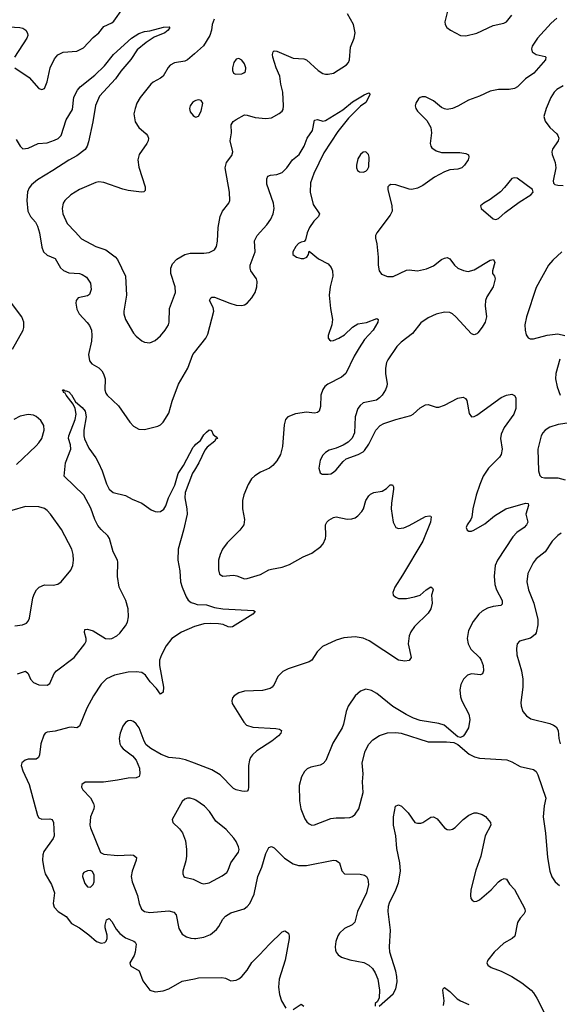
# Model space of a CAD drawing. Header units: inches. Extents: x 990586 to 1117858, y 769490 to 892071.
# Tile 114 of 248: x 1068707 to 1072701, y 811304 to 818587. Entities that reach past the tile are written whole.
import ezdxf

# ---------------------------------------------------------------- set-up
doc = ezdxf.new("R2010")
doc.units = ezdxf.units.IN
doc.header["$MEASUREMENT"] = 0
doc.layers.add('B0861', color=7, linetype='Continuous')
doc.layers.add('B0871', color=7, linetype='Continuous')

msp = doc.modelspace()

# ---------------------------------------------------------------- linework, layer by layer
at = {"layer": 'B0861', "color": 6}
for points, elevation in [([(1068671.8, 818230), (1068778.3, 818158.3), (1068850, 818077.8), (1068870, 818069.5), (1068890, 818078.7), (1068910, 818127.9), (1068932.2, 818230), (1068964.1, 818295.9), (1068990, 818327.6), (1069030, 818347.1), (1069130, 818354.7), (1069180.6, 818379.4), (1069250, 818453.8), (1069291.9, 818490), (1069330, 818537.1), (1069390, 818562.7), (1069405.1, 818574.9), (1069471.3, 818668.7)], 2700), ([(1068590, 818536), (1068708.6, 818528.6), (1068730, 818523.3), (1068753.3, 818510), (1068765.7, 818485.7), (1068766.7, 818470), (1068760.6, 818450), (1068668.9, 818310)], 2700), ([(1068681.3, 817701.3), (1068710, 817651.8), (1068730, 817630.2), (1068770, 817637), (1068844.8, 817670), (1068910, 817676.9), (1068964, 817696), (1068991.2, 817708.8), (1069013.5, 817730), (1069050, 817845), (1069097.5, 817922.5), (1069107.7, 818012.3), (1069135.7, 818064.3), (1069154.9, 818090), (1069262.9, 818177.1), (1069333.7, 818246.3), (1069402.3, 818330), (1069535, 818450), (1069590, 818483.4), (1069630, 818499.8), (1069670, 818505.2), (1069770.9, 818530.9), (1069814, 818534), (1069819.1, 818530), (1069806, 818510), (1069780.3, 818490), (1069701.5, 818458.5), (1069642.8, 818417.2), (1069577.4, 818362.6), (1069530, 818292.6), (1069455.1, 818204.9), (1069416, 818150), (1069298.3, 818021.7), (1069267.5, 817952.5), (1069249, 817831), (1069217.2, 817682.8), (1069206.8, 817650), (1069192.6, 817627.4), (1069130, 817578.6), (1069070, 817548.7), (1068953.5, 817470), (1068838.2, 817401.8), (1068795.3, 817364.7), (1068777.6, 817342.4), (1068765.8, 817314.2), (1068759.6, 817250), (1068768.1, 817170), (1068786.7, 817130), (1068823.6, 817090), (1068840.1, 817060.1), (1068854.5, 817010), (1068870, 816904.4), (1068884.3, 816870), (1068910, 816846.1), (1068970, 816819.4), (1069010, 816750.1), (1069031.6, 816731.6), (1069070, 816715.1), (1069148.9, 816708.9), (1069170, 816703), (1069201.7, 816681.7), (1069230, 816637.6), (1069237, 816590), (1069225, 816555), (1069210, 816543.9), (1069139, 816530), (1069124.8, 816510), (1069123, 816490), (1069130, 816446), (1069147, 816410), (1069207.7, 816347.7), (1069223.7, 816323.7), (1069237.5, 816290), (1069241.2, 816250), (1069238.6, 816210), (1069216.3, 816110), (1069223, 816063), (1069240.4, 816040.4), (1069292, 816012), (1069314.2, 815990), (1069328.1, 815968.1), (1069340.7, 815930), (1069338.1, 815850), (1069345, 815825), (1069355.4, 815810), (1069439.4, 815730), (1069523.5, 815610), (1069550, 815580.9), (1069590, 815557.3), (1069630, 815554.6), (1069730, 815580.1), (1069750, 815590.1), (1069770, 815608.8), (1069810, 815675.6), (1069835.7, 815764.3), (1069881.5, 815890), (1069952.1, 816010), (1069987.3, 816110), (1070000, 816125.7)], 2600), ([(1070000, 818334.8), (1069949.7, 818290.3), (1069930, 818280.8), (1069851.9, 818268.1), (1069820.6, 818250), (1069806, 818234), (1069768.7, 818170), (1069750, 818153.3), (1069694.8, 818125.2), (1069677.9, 818110), (1069598.5, 818010), (1069574.8, 817970), (1069560.7, 817930), (1069553, 817890), (1069562.8, 817830), (1069588.2, 817790), (1069643.3, 817743.3), (1069653.2, 817730), (1069659.2, 817710), (1069657.3, 817690), (1069648.8, 817670), (1069592, 817590), (1069580.3, 817550), (1069590, 817495.5), (1069636, 817350), (1069636.2, 817323.8), (1069626, 817314), (1069608.6, 817311.4), (1069510, 817323.4), (1069470, 817333.1), (1069330, 817383.5), (1069293.6, 817386.4), (1069270, 817382.6), (1069150, 817331.6), (1069085.6, 817290), (1069041.3, 817250), (1069029, 817230), (1069020.8, 817190), (1069026.3, 817150), (1069058.6, 817078.6), (1069118.5, 817018.5), (1069164.6, 816964.6), (1069270, 816909.8), (1069344.8, 816884.8), (1069413, 816833), (1069432.1, 816812.1), (1069491, 816690), (1069498.3, 816550), (1069478.3, 816430), (1069479.1, 816410), (1069490.1, 816370), (1069550, 816267.9), (1069570, 816245), (1069610, 816212.4), (1069630, 816202), (1069670, 816196.8), (1069710, 816213.8), (1069750, 816248.9), (1069783.9, 816290), (1069807.9, 816330), (1069813.8, 816350), (1069815.1, 816450), (1069860.5, 816570), (1069858.6, 816610), (1069824.6, 816710), (1069825.5, 816750), (1069838.7, 816781.3), (1069870, 816815), (1069930, 816849.8), (1069970, 816860.1), (1070000, 816859.7)], 2700), ([(1070000, 817983.6), (1069985.5, 817974.5), (1069968.5, 817950), (1069964.5, 817930), (1069970, 817904), (1069990, 817876.8), (1070000, 817871)], 2800), ([(1068654.6, 816150), (1068731.9, 816290), (1068737.1, 816310), (1068737.3, 816350), (1068722.1, 816390), (1068617.4, 816530)], 2600), ([(1068690.8, 813749.2), (1068750, 813767.5), (1068770, 813752.2), (1068788.2, 813708.2), (1068810, 813683.3), (1068850, 813667.5), (1068910, 813664.4), (1068930, 813675.9), (1068963.1, 813750), (1068978.9, 813770), (1069110, 813869.6), (1069188.6, 813970), (1069198, 813990), (1069198.7, 814010), (1069186.6, 814053.4), (1069190, 814075.5), (1069210, 814079.6), (1069250, 814066.4), (1069342.6, 814010), (1069370, 814006.4), (1069390, 814009.7), (1069427.2, 814030), (1069447.2, 814050), (1069490, 814104.2), (1069503.9, 814130), (1069512.4, 814170), (1069509.9, 814230.1), (1069491.8, 814290), (1069444.2, 814390), (1069431.7, 814468.3), (1069433.9, 814573.9), (1069430.4, 814590), (1069398.6, 814650), (1069371.5, 814750), (1069358.3, 814770), (1069310, 814815.4), (1069286, 814846), (1069263.4, 814890), (1069234.2, 814974.2), (1069182.2, 815070), (1069037.5, 815210), (1069046.4, 815310), (1069085.8, 815410), (1069083.4, 815443.4), (1069068.5, 815490), (1069070.3, 815510), (1069118.9, 815630), (1069125.7, 815670), (1069118.7, 815710), (1069103.2, 815743.2), (1069049.9, 815810), (1069043.9, 815823.9), (1069031.6, 815830), (1069034.6, 815834.6), (1069024, 815850), (1069033.4, 815850), (1069041.4, 815841.4), (1069050, 815842.3), (1069070, 815833.1), (1069090, 815813.2), (1069121, 815761), (1069170, 815718.9), (1069192.1, 815690), (1069200.3, 815650), (1069181.4, 815550), (1069181, 815510), (1069186.5, 815486.5), (1069218.2, 815418.2), (1069270, 815345.4), (1069290, 815309.5), (1069318.6, 815250), (1069350, 815153.5), (1069370, 815114.4), (1069399.4, 815090), (1069490, 815066.3), (1069539.4, 815039.4), (1069610, 815010.4), (1069680.7, 814960.7), (1069710, 814948), (1069730, 814945.6), (1069750, 814949.3), (1069774.3, 814965.7), (1069789.5, 814990.5), (1069808.9, 815050), (1069855.2, 815144.8), (1069879.5, 815230), (1069920.3, 815290), (1069990, 815424.2), (1070000, 815435.9)], 2500), ([(1068683.2, 815296.8), (1068830, 815434.8), (1068850, 815457.1), (1068870.2, 815490), (1068887.9, 815550), (1068884.8, 815584.8), (1068863, 815623), (1068830, 815652.4), (1068810, 815661), (1068770, 815666.1), (1068710, 815654.1), (1068664.8, 815630)], 2600), ([(1070000, 815255.4), (1069986.6, 815233.4), (1069931.7, 815090), (1069930.5, 815050.5), (1069945.3, 814970), (1069947.6, 814930), (1069919.9, 814810), (1069879.9, 814670), (1069878.7, 814590), (1069891.4, 814510), (1069898, 814430), (1069909.2, 814390), (1069938.8, 814318.8), (1069953.8, 814293.8), (1069975.4, 814275.4), (1070000, 814268)], 2500), ([(1068670, 814103.6), (1068728, 814112), (1068756.5, 814123.5), (1068770, 814136.9), (1068780.2, 814159.8), (1068805.5, 814310), (1068816.6, 814343.4), (1068832.1, 814370), (1068850.9, 814390), (1068890, 814407.1), (1068956, 814404), (1068990, 814410.8), (1069014.9, 814430), (1069085, 814515), (1069100.9, 814550), (1069106.2, 814590), (1069104.1, 814630), (1069092.5, 814670), (1069016.2, 814816.2), (1068934.1, 814930), (1068910, 814955.4), (1068890, 814970.3), (1068850, 814983.7), (1068750, 814985.6), (1068650, 814956.4)], 2600), ([(1070000, 814097.9), (1069903.6, 814056.4), (1069834, 814010), (1069790, 813955.7), (1069755.9, 813890), (1069742.5, 813850), (1069741.2, 813810), (1069771.4, 813650), (1069768.2, 813611.8), (1069757.7, 813602.3), (1069750, 813599.2), (1069719.8, 813639.8), (1069672.4, 813690), (1069638, 813738), (1069610, 813758.5), (1069570, 813764.1), (1069510, 813760), (1069410, 813738), (1069350, 813711.5), (1069310, 813671.5), (1069253.1, 813586.9), (1069204.7, 813495.3), (1069150, 813361.2), (1069130, 813349.3), (1069090, 813354.5), (1069070, 813352), (1068970, 813324.7), (1068910, 813318), (1068895.7, 813310), (1068885.1, 813294.9), (1068862.9, 813230), (1068852.6, 813150), (1068845.5, 813130), (1068830, 813117), (1068770, 813116.3), (1068746.5, 813110), (1068723.9, 813090), (1068718.2, 813070), (1068729.8, 813030), (1068778.2, 812930), (1068839.7, 812699.7), (1068850, 812684.5), (1068870, 812674.9), (1068930, 812675.9), (1068948.4, 812670), (1068957.9, 812650), (1068962.2, 812550), (1068956, 812530), (1068885.9, 812434.1), (1068878.2, 812410), (1068875.4, 812370), (1068885, 812310), (1068896.9, 812270), (1068943.2, 812190), (1068965.2, 812130), (1068954.7, 812050), (1068963.3, 812023.3), (1068991.3, 811991.3), (1069050, 811953.8), (1069090, 811901.5), (1069150.1, 811870.1), (1069219.4, 811819.4), (1069274.4, 811770), (1069310, 811755.5), (1069337.3, 811762.7), (1069347.4, 811772.6), (1069354.5, 811790), (1069354.9, 811814.9), (1069340.2, 811870), (1069339.1, 811890), (1069350, 811928.8), (1069370, 811937.9), (1069390, 811917.3), (1069421.3, 811861.3), (1069448.6, 811828.6), (1069490, 811797), (1069552.5, 811772.5), (1069562.8, 811762.8), (1069568.8, 811748.8), (1069562.1, 811690), (1069554.1, 811665.9), (1069523.2, 811610), (1069526.7, 811590), (1069591.5, 811551.5), (1069617.3, 811477.3), (1069670, 811409.1), (1069710, 811397.7), (1069770, 811403.6), (1069810, 811418.4), (1069910, 811475.3), (1070000, 811493.9)], 2500), ([(1070000, 813088), (1069933.2, 813113.2), (1069890, 813122.7), (1069810, 813130.5), (1069753.1, 813153.1), (1069676.9, 813196.9), (1069644.3, 813224.3), (1069628.3, 813250), (1069591, 813350), (1069570, 813378.1), (1069550, 813395.3), (1069530, 813403.7), (1069510, 813401.7), (1069490, 813388.9), (1069470, 813361.5), (1069451.1, 813310), (1069444.1, 813270), (1069448.4, 813230), (1069458.6, 813210), (1069473.7, 813193.7), (1069542.2, 813142.2), (1069570.1, 813110), (1069593.3, 813050), (1069596.2, 813010), (1069590.4, 812989.6), (1069570, 812978.5), (1069510, 812977.9), (1069430, 812961.2), (1069327.5, 812947.5), (1069191.6, 812948.4), (1069166.2, 812930), (1069163.5, 812910), (1069175.2, 812890), (1069230.3, 812830.3), (1069253.7, 812790), (1069257.8, 812770), (1069255.1, 812750), (1069231.2, 812690), (1069226.6, 812630), (1069231.2, 812610), (1069306.4, 812426.4), (1069330, 812414.3), (1069430, 812406), (1069530.7, 812410), (1069550, 812406.9), (1069571.2, 812391.2), (1069570.1, 812370), (1069538.6, 812290), (1069532.4, 812250), (1069540.6, 812210), (1069579.5, 812110), (1069592.2, 812050), (1069608.4, 812008.4), (1069631.5, 811991.5), (1069670, 811984.2), (1069810, 811994.8), (1069847, 811987), (1069865.4, 811965.4), (1069884.5, 811864.5), (1069910, 811823), (1069942.4, 811802.4), (1069973.5, 811793.5), (1070000, 811792)], 2600), ([(1070000, 812818.6), (1069970, 812829.5), (1069950, 812829.9), (1069930, 812822.5), (1069910, 812803.4), (1069835.3, 812670), (1069840.6, 812650), (1069890, 812602.6), (1069912, 812572), (1069933.2, 812513.2), (1069941.9, 812450), (1069940.8, 812399.2), (1069935.6, 812364.4), (1069914.7, 812290), (1069914, 812270), (1069922.7, 812250), (1069930, 812245), (1069990, 812229.8), (1070000, 812224.7)], 2700)]:
    msp.add_lwpolyline(points, dxfattribs=dict(at, elevation=elevation))
at = {"layer": 'B0861', "color": 6, "elevation": 2600}
msp.add_lwpolyline([(1069230, 812293.2), (1069210, 812292.7), (1069181.6, 812278.4), (1069174.3, 812270), (1069171.3, 812250), (1069190, 812197.4), (1069210, 812174.1), (1069230, 812171.4), (1069249.9, 812190), (1069257.1, 812210), (1069258.9, 812258.9), (1069246.7, 812286.7)], close=True, dxfattribs=at)
at = {"layer": 'B0871', "color": 6}
for points, elevation in [([(1071877.3, 818670), (1071854.3, 818570), (1071856.9, 818550), (1071868.9, 818530), (1071895.7, 818510), (1071970, 818470.8), (1072010, 818467.9), (1072090, 818487.6), (1072210, 818544.2), (1072290, 818560.1), (1072310, 818570.7), (1072350, 818619.3)], 2700), ([(1070000, 816859.7), (1070070, 816859), (1070110, 816865.4), (1070150, 816885.6), (1070164.2, 816910), (1070170.6, 816949.4), (1070175.4, 817050), (1070190.2, 817129.8), (1070209.2, 817170), (1070255.4, 817230), (1070263.4, 817250), (1070260.4, 817310), (1070227.5, 817490), (1070237.8, 817530), (1070276.8, 817583.2), (1070284.2, 817610), (1070263.8, 817690), (1070274.1, 817750), (1070273, 817810), (1070278.6, 817821.4), (1070286.9, 817833.1), (1070310, 817849.2), (1070370, 817882.4), (1070390, 817881.2), (1070450, 817863.9), (1070530, 817855.8), (1070570, 817860.3), (1070628.2, 817891.8), (1070650.5, 817909.5), (1070656.9, 817923.1), (1070660.4, 817950), (1070653.9, 818050), (1070639.3, 818110), (1070631.8, 818170), (1070605.5, 818230), (1070581.6, 818310), (1070578.6, 818330), (1070583, 818350), (1070590, 818355.8), (1070610, 818353.8), (1070730, 818302.4), (1070810, 818297.1), (1070830, 818290.1), (1070917.1, 818210), (1070950, 818189.7), (1070970, 818184.5), (1070990, 818183.8), (1071030, 818192.1), (1071126.5, 818253.5), (1071139.9, 818270), (1071147.8, 818290), (1071155.8, 818384.2), (1071182.4, 818450), (1071188.7, 818490), (1071176.4, 818550), (1071133.7, 818630)], 2700), ([(1070146.9, 818590), (1070132.3, 818550), (1070127.4, 818510), (1070115.5, 818470), (1070066.4, 818393.6), (1070000, 818334.8)], 2700), ([(1072682, 818598), (1072639.3, 818560.7), (1072540.4, 818450), (1072500.7, 818390), (1072495.4, 818370), (1072500.3, 818350), (1072530, 818329.3), (1072595.1, 818315.1), (1072602, 818310), (1072598.2, 818290), (1072512.3, 818190), (1072450.6, 818150), (1072391.3, 818090), (1072370, 818077.7), (1072329.9, 818069.9), (1072250, 818069.3), (1072190, 818056.9), (1072110, 818019.9), (1072028.1, 817991.9), (1071950, 817945.9), (1071910, 817929), (1071870, 817922.8), (1071850, 817926.3), (1071830, 817936.2), (1071770, 817986.1), (1071710, 818015.3), (1071684.8, 818015.2), (1071670, 818010.5), (1071659.5, 818000.5), (1071639.8, 817970), (1071635, 817950), (1071637.8, 817930), (1071651.6, 817910), (1071720.3, 817840.3), (1071749.1, 817790), (1071754.9, 817750), (1071745.1, 817670), (1071749, 817650), (1071758.1, 817638.1), (1071790, 817616.3), (1071830, 817603.3), (1071964.1, 817604.1), (1072010, 817598.1), (1072027.6, 817587.6), (1072030.7, 817570), (1072026.7, 817550), (1072000.1, 817510), (1071979.8, 817490), (1071950, 817480.5), (1071890, 817474.9), (1071850, 817460.4), (1071778, 817422), (1071690, 817360.7), (1071650, 817339.3), (1071610, 817331.5), (1071590, 817333.6), (1071490, 817365.4), (1071453, 817367), (1071440.5, 817359.5), (1071432.9, 817350), (1071432.9, 817330), (1071461.4, 817210), (1071462.7, 817170), (1071450, 817140.2), (1071349.8, 817010.2), (1071341, 816990), (1071340.3, 816970), (1071350.4, 816930), (1071361.1, 816830), (1071359.9, 816770), (1071367.4, 816730), (1071385.5, 816705.5), (1071430, 816687.2), (1071470, 816686.3), (1071570, 816734.7), (1071590, 816736.1), (1071650, 816728.1), (1071717.3, 816742.7), (1071770, 816765.2), (1071830, 816812.8), (1071850, 816823.7), (1071870, 816826.5), (1071890, 816818), (1071925.2, 816770), (1071949.6, 816749.6), (1071991.2, 816731.2), (1072025.3, 816725.3), (1072070, 816737), (1072190, 816806.9), (1072213.4, 816813.4), (1072222.9, 816790), (1072206, 816730), (1072206, 816710), (1072221.7, 816690), (1072226.2, 816670), (1072210.1, 816610), (1072164.2, 816535.8), (1072154, 816510), (1072152.3, 816470), (1072162.8, 816390), (1072152.5, 816350), (1072130, 816312.1), (1072096.6, 816270), (1072090, 816263.2), (1072070, 816257), (1072050, 816264.2), (1071934.3, 816390), (1071910, 816411.4), (1071890, 816421.7), (1071850, 816423.8), (1071790, 816408.8), (1071730, 816381.6), (1071676.2, 816343.8), (1071614.2, 816265.8), (1071530, 816201.5), (1071497.9, 816170), (1071432.5, 816070), (1071422.6, 816050), (1071413.3, 816010), (1071413.9, 815970), (1071426.7, 815893.3), (1071424.7, 815875.3), (1071414.7, 815850), (1071388.7, 815810), (1071371, 815789), (1071346.8, 815773.2), (1071248.2, 815751.8), (1071226.3, 815733.7), (1071209, 815710), (1071189.1, 815650), (1071184.7, 815530), (1071167.5, 815492.5), (1071137.7, 815462.3), (1071101.1, 815438.9), (1071050, 815416.9), (1070997.8, 815402.2), (1070970, 815386.3), (1070950, 815365), (1070931.9, 815330), (1070921.9, 815270), (1070930, 815235.3), (1070945.2, 815225.2), (1070990, 815224.3), (1071010, 815228.4), (1071030, 815238.9), (1071050, 815256.1), (1071100.1, 815319.9), (1071122.3, 815337.7), (1071213, 815370), (1071249.9, 815390), (1071260, 815400), (1071290, 815446), (1071343, 815550), (1071375.3, 815584.7), (1071401.2, 815598.8), (1071490, 815629.8), (1071600.8, 815659.2), (1071619.4, 815670), (1071670, 815714.7), (1071710, 815739.1), (1071730, 815741.3), (1071790, 815721.9), (1071810, 815721.2), (1071850, 815736.2), (1071950, 815786.2), (1071990, 815794.2), (1072006.1, 815786.1), (1072016.8, 815770), (1072033.7, 815673.7), (1072050, 815648.2), (1072070, 815651.6), (1072090, 815662.8), (1072270, 815792.6), (1072310, 815809.6), (1072350, 815816.6), (1072368.3, 815808.3), (1072378.1, 815790), (1072378.3, 815710), (1072364.6, 815670), (1072293.3, 815570), (1072270, 815522), (1072264.6, 815490), (1072277.4, 815410), (1072270.8, 815370), (1072257.8, 815350), (1072175.6, 815270), (1072136.8, 815210), (1072112, 815150), (1072086.6, 815070), (1072060.6, 814970), (1072053.1, 814906.9), (1072047.1, 814890), (1072018, 814850), (1072010.9, 814830), (1072019.2, 814810), (1072030, 814803.5), (1072050, 814803.6), (1072067.2, 814810), (1072150, 814857.5), (1072222.3, 814917.7), (1072303.8, 814970), (1072450, 815009.7), (1072469.4, 815009.4), (1072472.6, 814992.6), (1072454.2, 814930), (1072467.5, 814870), (1072458.8, 814850), (1072441, 814830), (1072387, 814793), (1072357.3, 814762.7), (1072243.6, 814590), (1072225.8, 814550), (1072217.6, 814470), (1072224.4, 814410), (1072236.5, 814370), (1072277.8, 814290), (1072277.4, 814262.7), (1072267, 814253), (1072210, 814245.4), (1072170, 814234.4), (1072128.8, 814211.2), (1072106.1, 814190), (1072063.3, 814136.7), (1072029.7, 814070), (1072018.9, 814010), (1072025.2, 813970), (1072046.4, 813930), (1072110, 813870.5), (1072123, 813850), (1072137.1, 813810), (1072140.4, 813770), (1072131.9, 813748.1), (1072118.4, 813741.6), (1072050, 813748.3), (1072021.5, 813738.5), (1071991.4, 813710), (1071972, 813670), (1071965.2, 813630), (1071970, 813579.5), (1071980.5, 813550), (1072031.6, 813450), (1072037.6, 813410), (1072027.7, 813350), (1071999.9, 813300.1), (1071990, 813287.9), (1071970, 813278.4), (1071950, 813281.5), (1071849.8, 813370), (1071810, 813381.9), (1071670, 813403.2), (1071620.8, 813420.8), (1071567.4, 813447.4), (1071467.8, 813507.8), (1071350, 813602.2), (1071310, 813625.4), (1071270, 813634.1), (1071230, 813621.4), (1071190, 813585.6), (1071138.5, 813510), (1071122.3, 813470), (1071102.7, 813377.3), (1071092.9, 813350), (1071023.9, 813236.1), (1070972.7, 813107.3), (1070953.8, 813086.2), (1070930, 813073.2), (1070861.6, 813058.4), (1070834.1, 813045.9), (1070814.9, 813025.1), (1070793.5, 812986.5), (1070776.3, 812923.7), (1070778.6, 812810), (1070788.8, 812750), (1070816.7, 812676.7), (1070832.9, 812652.9), (1070850, 812638.2), (1070870, 812630.1), (1070890, 812630.7), (1071010, 812679.1), (1071050, 812684.4), (1071110, 812682.5), (1071150, 812686.3), (1071170, 812694.3), (1071190.4, 812709.6), (1071216.8, 812750), (1071249.1, 812870), (1071244.6, 812950), (1071248.9, 813010), (1071240.9, 813090), (1071263.2, 813176.8), (1071290, 813227.3), (1071320.5, 813259.5), (1071370, 813291.7), (1071430, 813311.7), (1071490, 813315.4), (1071530, 813309.7), (1071730, 813245.7), (1071864.7, 813244.7), (1071920, 813240), (1071950, 813224.7), (1072034.5, 813154.5), (1072074.1, 813134.1), (1072110, 813125.1), (1072311.8, 813111.8), (1072350, 813097.9), (1072410, 813063), (1072510, 813040.1), (1072530, 813026), (1072542.7, 813002.7), (1072601.5, 812830), (1072587.8, 812772.2), (1072582.2, 812690), (1072597.8, 812570), (1072612.7, 812390), (1072630, 812290.2), (1072646.6, 812246.6), (1072670.6, 812210.6), (1072702.7, 812182.7)], 2700), ([(1072730, 818096.9), (1072681.8, 818070), (1072663.2, 818050), (1072637.8, 818010), (1072604, 817930), (1072587.4, 817870), (1072595.7, 817835.7), (1072630.1, 817790), (1072681.7, 817741.7), (1072690.6, 817730), (1072696.3, 817710), (1072691.1, 817690), (1072651.1, 817630), (1072646.3, 817610), (1072648, 817590), (1072669.5, 817529.5), (1072675.7, 817490), (1072655, 817395), (1072657.6, 817377.6), (1072667.3, 817367.3), (1072690, 817362.5), (1072730, 817360.2)], 2800), ([(1070000, 816125.7), (1070084.7, 816230), (1070100.1, 816259.9), (1070144.2, 816430), (1070138.4, 816458.4), (1070112.1, 816510), (1070121.1, 816530), (1070130, 816535.4), (1070150, 816535), (1070262.2, 816490), (1070310, 816476.1), (1070350, 816473), (1070370, 816478.6), (1070390, 816490.9), (1070424.9, 816530), (1070449.7, 816570), (1070462.4, 816610), (1070465.6, 816650), (1070460.1, 816670), (1070418.7, 816730), (1070412.4, 816750), (1070412.1, 816770), (1070449.1, 816870), (1070445.4, 816950), (1070463.6, 816990), (1070535.6, 817070), (1070565.5, 817110), (1070582.6, 817150), (1070589.7, 817190), (1070585.4, 817230), (1070537, 817370), (1070536, 817410), (1070544.7, 817430), (1070562.5, 817437.5), (1070610, 817440.7), (1070650, 817456.2), (1070685.3, 817490), (1070727.3, 817550), (1070775.1, 817590), (1070812.4, 817650), (1070835.9, 817710), (1070873.5, 817766.5), (1070890, 817843.2), (1070910, 817848.9), (1070950, 817835.2), (1070970, 817840.9), (1071099.4, 817920.6), (1071170, 817978.1), (1071255.8, 818030), (1071290, 818045.5), (1071298, 818038), (1071298.3, 818030), (1071270, 817974.7), (1071230, 817945.9), (1071141, 817859), (1071061.5, 817758.5), (1070958.9, 817601.1), (1070884.5, 817450), (1070858.9, 817381.1), (1070857.3, 817310), (1070878.6, 817218.6), (1070926, 817150), (1070919.1, 817130), (1070883.3, 817096.7), (1070852.1, 817050), (1070835.7, 817010), (1070822.5, 816957.5), (1070812.8, 816947.2), (1070790, 816941.9), (1070770, 816931), (1070750.5, 816910), (1070728.8, 816870), (1070727.6, 816850), (1070755.6, 816830), (1070790, 816821.5), (1070810, 816821.5), (1070831.7, 816830), (1070844.5, 816850), (1070850, 816874.9), (1070917.6, 816817.6), (1070990, 816780.1), (1071012.8, 816752.8), (1071021.8, 816730), (1071025.3, 816690), (1071004.3, 816610), (1070998.3, 816550), (1071007.1, 816450), (1071021.8, 816370), (1071016, 816330), (1070989.3, 816250), (1070990.8, 816230), (1070999.5, 816219.5), (1071010, 816212.4), (1071030, 816214.9), (1071070, 816230.3), (1071110, 816255.9), (1071170, 816313.7), (1071210, 816337.2), (1071273, 816347), (1071350, 816376.4), (1071360.7, 816370), (1071358.5, 816350), (1071321.9, 816290), (1071259.7, 816220.3), (1071219.8, 816160.2), (1071182.6, 816097.4), (1071120.1, 815970), (1071090, 815942.3), (1070988, 815892), (1070966.5, 815873.5), (1070950, 815851.4), (1070935.2, 815810), (1070934.5, 815725.5), (1070922.4, 815690), (1070910, 815680.6), (1070890, 815677.6), (1070830, 815682.8), (1070749.5, 815670.5), (1070692.8, 815650), (1070675.5, 815630), (1070665.2, 815590), (1070653.2, 815430), (1070637.3, 815370), (1070610, 815323.6), (1070581.3, 815290), (1070555, 815270), (1070490, 815241), (1070447.5, 815212.5), (1070423.9, 815190), (1070398.2, 815150), (1070366.5, 815073.5), (1070356.7, 815030), (1070356.4, 814970), (1070371.6, 814890), (1070365.8, 814850), (1070337.4, 814810), (1070242.3, 814717.7), (1070208.3, 814670), (1070190.1, 814629.9), (1070179.5, 814590), (1070177.4, 814517.4), (1070186.7, 814486.7), (1070210, 814471.2), (1070290, 814477.7), (1070313.7, 814473.7), (1070370.7, 814450.7), (1070390, 814452.8), (1070490, 814483.4), (1070550, 814517.1), (1070570, 814523.8), (1070650, 814537.8), (1070704, 814556), (1070806.1, 814613.9), (1070870, 814641.2), (1070935.3, 814690), (1070951.9, 814710), (1070969.6, 814750), (1070973.4, 814770), (1070971.3, 814850), (1070979.8, 814870), (1070994.8, 814885.2), (1071030, 814905.6), (1071050, 814909.4), (1071130, 814891.6), (1071166.3, 814893.7), (1071190, 814903.3), (1071210, 814916.4), (1071239.5, 814950), (1071250.7, 814970), (1071270, 815031), (1071290, 815063.9), (1071303.3, 815076.7), (1071329.2, 815090.8), (1071390, 815099.4), (1071421, 815119), (1071450, 815146.7), (1071465.5, 815145.5), (1071472.7, 815132.7), (1071473.1, 815113.1), (1071457.8, 815010), (1071457.3, 814970), (1071470, 814870.7), (1071490, 814830.3), (1071510, 814822.6), (1071550, 814828.3), (1071590, 814845.9), (1071710, 814913), (1071738.3, 814918.3), (1071750, 814915.3), (1071752.1, 814910), (1071746.2, 814870), (1071690.6, 814729.4), (1071541.3, 814478.7), (1071483.3, 814390), (1071468.6, 814350), (1071472.2, 814330), (1071490, 814314.4), (1071510, 814306.8), (1071570, 814306.5), (1071630, 814317.3), (1071670, 814331.3), (1071714.5, 814370), (1071750, 814390.8), (1071763.2, 814383.2), (1071766, 814370), (1071753.7, 814330), (1071759.9, 814270), (1071750.7, 814230), (1071730, 814197.5), (1071630, 814098.9), (1071601.9, 814058.1), (1071588.9, 814030), (1071582.9, 813970), (1071603.5, 813870), (1071590, 813848), (1071558, 813842), (1071510, 813849.1), (1071293.5, 813993.5), (1071250, 814012.6), (1071190, 814021.8), (1071105.4, 814014.6), (1071050, 813998.6), (1070949.1, 813950.9), (1070908.7, 813911.3), (1070870.1, 813850), (1070850, 813836.8), (1070693.7, 813786.3), (1070653.8, 813766.2), (1070618, 813730), (1070590, 813669.8), (1070575.8, 813650), (1070560.1, 813639.9), (1070505, 813625), (1070370, 813619.9), (1070330, 813607.9), (1070293.9, 813586.1), (1070281.5, 813570), (1070276.8, 813550), (1070279.1, 813530), (1070366, 813390), (1070386, 813370), (1070433.8, 813353.8), (1070603.7, 813343.7), (1070630, 813338.1), (1070643.5, 813330), (1070640.5, 813310), (1070623.6, 813290), (1070573.1, 813250), (1070462.1, 813177.9), (1070430.1, 813150), (1070415.6, 813130), (1070406.9, 813110), (1070400.1, 813070), (1070400.5, 812910), (1070397.8, 812890), (1070390, 812881.4), (1070370, 812877.9), (1070350, 812880.7), (1070310, 812889.4), (1070290, 812899.5), (1070190, 813002), (1070130, 813038.8), (1070000, 813088)], 2600), ([(1070000, 817871), (1070010, 817865.2), (1070030, 817872), (1070050, 817909), (1070062, 817970), (1070049.9, 817989.9), (1070030, 817993.2), (1070010, 817989.9), (1070000, 817983.6)], 2800), ([(1072718.5, 816870), (1072652.2, 816807.8), (1072621.5, 816770), (1072530, 816605.8), (1072457.3, 816390), (1072445.9, 816330), (1072447.5, 816290), (1072456.1, 816256.1), (1072470, 816233.5), (1072485.3, 816225.3), (1072510, 816225.2), (1072610, 816254.4), (1072690, 816264.1), (1072742.1, 816250)], 2800), ([(1072704.2, 816075.8), (1072674.1, 815970), (1072671.7, 815930), (1072684.6, 815870), (1072708, 815810)], 2800), ([(1072775.3, 815604.7), (1072692.5, 815592.5), (1072630, 815572.6), (1072596, 815550), (1072577.9, 815530), (1072567.3, 815510), (1072541.8, 815410), (1072547.3, 815250), (1072556, 815216), (1072570, 815202.9), (1072590, 815197.1), (1072690, 815198.8), (1072743.2, 815183.2)], 2800), ([(1070000, 815435.9), (1070010, 815447.6), (1070044.7, 815475.3), (1070070, 815515.2), (1070090, 815536.9), (1070110, 815552.2), (1070122, 815550), (1070127.7, 815547.7), (1070138.5, 815518.5), (1070162, 815502), (1070170.3, 815490), (1070156.9, 815483.1), (1070151.2, 815470), (1070094.9, 815425.1), (1070076.8, 815403.2), (1070033.3, 815310), (1070000, 815255.4)], 2500), ([(1072713.6, 814790), (1072690, 814772.3), (1072647.6, 814730), (1072595.1, 814650), (1072530, 814598.1), (1072507, 814570), (1072467.7, 814490), (1072459.3, 814430), (1072473.5, 814370), (1072512.2, 814272.2), (1072542.8, 814150), (1072542.1, 814110), (1072528.8, 814051.2), (1072520.9, 814039), (1072486.7, 814013.3), (1072406.1, 813990), (1072389.6, 813970), (1072383.5, 813936.5), (1072386.8, 813890), (1072419.8, 813770), (1072430.1, 813709.9), (1072430.1, 813650), (1072416.5, 813536.5), (1072418.2, 813510), (1072431.3, 813470), (1072457.4, 813437.4), (1072490, 813416.9), (1072630, 813381.5), (1072658.6, 813370), (1072677, 813357), (1072692.8, 813330), (1072697.2, 813270), (1072705.9, 813230)], 2800), ([(1070000, 814268), (1070021.5, 814261.5), (1070090, 814257.9), (1070150, 814239.3), (1070210, 814228.6), (1070437.3, 814217.3), (1070450.3, 814210), (1070431.4, 814190), (1070283.3, 814096.7), (1070270, 814092.7), (1070250, 814096.7), (1070212.5, 814112.5), (1070179.4, 814119.4), (1070121.7, 814121.7), (1070070, 814117.9), (1070010, 814102.2), (1070000, 814097.9)], 2500), ([(1070000, 812224.7), (1070050, 812199.3), (1070070, 812195.4), (1070110, 812203.5), (1070206.4, 812253.6), (1070239.6, 812280.4), (1070250, 812296.6), (1070269.4, 812350.6), (1070325.7, 812430), (1070330.2, 812450), (1070327.6, 812470), (1070310, 812509.4), (1070292.8, 812532.8), (1070236.3, 812596.3), (1070158.1, 812658.1), (1070110.7, 812730.7), (1070076, 812770), (1070010, 812814.9), (1070000, 812818.6)], 2700), ([(1071368, 811290), (1071470, 811382.2), (1071490, 811419.5), (1071500.1, 811470), (1071498.5, 811510), (1071490.7, 811550), (1071446.1, 811690), (1071442.9, 811730), (1071452.3, 811852.3), (1071433.9, 811990), (1071437.4, 812030), (1071444.6, 812055.4), (1071490, 812151), (1071510, 812203.9), (1071525.8, 812290), (1071520.6, 812350), (1071497.2, 812457.2), (1071490, 812550), (1071473, 812630), (1071473.6, 812690), (1071489.4, 812770.6), (1071510, 812780.5), (1071533.7, 812770), (1071581.6, 812721.6), (1071631.7, 812650), (1071650, 812643.3), (1071675.4, 812644.6), (1071690.6, 812649.4), (1071750, 812688.6), (1071770, 812692), (1071796.1, 812676.1), (1071850, 812609.2), (1071870, 812597.1), (1071890, 812595), (1071910, 812600.5), (1071930, 812613.1), (1071990, 812672.3), (1072030, 812704.2), (1072070, 812719.8), (1072090, 812720.6), (1072129.4, 812709.4), (1072154.4, 812694.4), (1072191.3, 812650), (1072194.6, 812630), (1072152.2, 812550), (1072119.3, 812400.7), (1072083.6, 812296.4), (1072046.8, 812150), (1072042.7, 812110), (1072046.7, 812086.7), (1072054.6, 812074.6), (1072070, 812065.9), (1072090, 812067.7), (1072110, 812077.8), (1072195.2, 812150), (1072250, 812209.4), (1072270, 812225.4), (1072293.7, 812233.7), (1072310, 812228.7), (1072332.6, 812192.6), (1072370, 812153.1), (1072446.5, 812010), (1072448.4, 811991.6), (1072439.1, 811970), (1072410, 811940.5), (1072391, 811910), (1072371.5, 811808.5), (1072352.8, 811790), (1072290, 811756.2), (1072218.4, 811690), (1072171.3, 811630), (1072165.1, 811610), (1072172.9, 811592.8), (1072197.6, 811577.6), (1072270, 811549.3), (1072350, 811510.9), (1072423.5, 811463.5), (1072491.6, 811410), (1072510.1, 811390), (1072535.1, 811350), (1072673.8, 811070)], 2600), ([(1070000, 811792), (1070011.3, 811791.3), (1070070, 811800.8), (1070118.1, 811821.9), (1070162.9, 811857.1), (1070180.2, 811879.8), (1070210, 811935.1), (1070230, 811957.3), (1070270, 811980.1), (1070368.3, 812011.7), (1070390, 812027.1), (1070409.5, 812050.5), (1070442, 812118), (1070469.4, 812250.6), (1070500.3, 812319.7), (1070530, 812418.7), (1070550, 812463.6), (1070570, 812470.6), (1070590, 812461.7), (1070665.7, 812385.7), (1070730, 812344.1), (1070770, 812330), (1070830, 812331.5), (1071030, 812370.4), (1071050, 812369), (1071073.5, 812350), (1071091.6, 812291.6), (1071110, 812270.2), (1071226.7, 812266.7), (1071258.7, 812258.7), (1071273.2, 812250), (1071284.5, 812230), (1071289.1, 812190), (1071275, 812130), (1071207.2, 811990), (1071187.8, 811912.2), (1071166.6, 811893.4), (1071110, 811864.3), (1071075.2, 811830), (1071062.4, 811810), (1071046.9, 811770), (1071041.6, 811730), (1071044.8, 811704.8), (1071049.5, 811689.5), (1071063.8, 811670), (1071090, 811653.3), (1071150, 811634.3), (1071252.9, 811612.9), (1071290, 811594.6), (1071318.1, 811570), (1071338, 811538), (1071357.6, 811490), (1071371.2, 811408.8), (1071368.2, 811351.8), (1071354, 811326), (1071337.3, 811310), (1071338, 811290)], 2600), ([(1070000, 811493.9), (1070030, 811500.1), (1070203, 811503), (1070230, 811497.3), (1070270, 811479.2), (1070310, 811482.4), (1070330, 811492.6), (1070350, 811510.1), (1070390, 811556.1), (1070425.2, 811614.8), (1070482.6, 811670), (1070555.3, 811750), (1070650, 811839.9), (1070670, 811848.9), (1070695.8, 811830), (1070702.3, 811810), (1070701.9, 811790), (1070670.7, 811630), (1070627.6, 811490), (1070621.3, 811430), (1070630, 811376.5), (1070644.8, 811330), (1070676.6, 811276.6)], 2500), ([(1071844.4, 811295.6), (1071849.2, 811330), (1071838.7, 811410), (1071840.5, 811419.5), (1071850, 811428.3), (1071890, 811398), (1071946, 811346), (1071970, 811330.6), (1072030, 811303.1)], 2500), ([(1070730, 811266.4), (1070790, 811305.2), (1070810, 811290.2)], 2500)]:
    msp.add_lwpolyline(points, dxfattribs=dict(at, elevation=elevation))
for points, elevation in [([(1070330, 818299.8), (1070310, 818293.8), (1070292.4, 818270), (1070281.7, 818230), (1070281.3, 818210), (1070289.2, 818190), (1070303.9, 818183.9), (1070350, 818186.8), (1070367.2, 818192.8), (1070377.3, 818202.7), (1070381.8, 818230), (1070370, 818260.2), (1070350, 818288.3)], 2800), ([(1071270, 817608.4), (1071250, 817607.1), (1071228.5, 817590), (1071210, 817558), (1071199.1, 817510), (1071199.8, 817490), (1071208.3, 817470), (1071222.3, 817462.3), (1071250, 817459.4), (1071270, 817465.4), (1071281.7, 817478.3), (1071290, 817499.1), (1071294.7, 817570), (1071289.8, 817590)], 2700), ([(1072370, 817417.9), (1072348.4, 817411.6), (1072295.6, 817344.4), (1072265.9, 817314), (1072190, 817257.2), (1072142, 817230), (1072116.4, 817210), (1072121.3, 817190), (1072210, 817114.6), (1072230, 817108.4), (1072250, 817115.5), (1072299.1, 817160.9), (1072403.3, 817236.7), (1072489.9, 817290), (1072507, 817310), (1072501.4, 817330), (1072390, 817413.5)], 2800)]:
    msp.add_lwpolyline(points, close=True, dxfattribs=dict(at, elevation=elevation))

doc.saveas('drawing.dxf')
